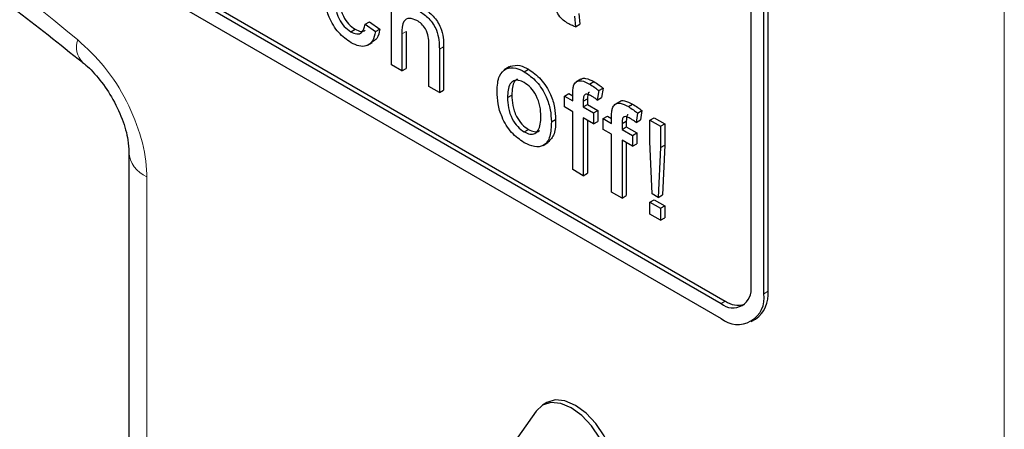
# Paper-space layout 'Blatt2' of a CAD drawing. Header units: millimetres. Extents: x 5 to 418, y 2 to 292.
# Tile 15 of 76: x 99.57 to 107.7, y 149.83 to 153.21. Entities that reach past the tile are written whole.
import ezdxf

# ---------------------------------------------------------------- set-up
doc = ezdxf.new("R2010")
doc.units = ezdxf.units.MM

psp = doc.layouts.new('Blatt2')

# ---------------------------------------------------------------- linework, layer by layer
at = {"color": 7, "linetype": 'Continuous', "lineweight": 18}
for p, q in [((107.6985, 141.8095), (107.6985, 175.9688)), ((102.7222, 153.0886), (102.7575, 153.109)), ((103.0322, 152.9629), (103.0676, 152.9833)), ((100.6152, 151.9102), (100.6152, 145.4904)), ((105.7125, 150.9451), (105.7479, 150.9656)), ((105.359, 150.8635), (105.3943, 150.8839))]:
    psp.add_line(p, q, dxfattribs=at)
at = {"color": 7, "linetype": 'Continuous', "lineweight": 25}
for p, q in [((87.6813, 160.9461), (105.359, 150.741)), ((92.2068, 158.4561), (105.359, 150.8635)), ((92.2421, 158.4765), (105.3943, 150.8839)), ((105.7125, 150.9451), (105.7125, 156.6609)), ((105.7479, 150.9656), (105.7479, 156.6813)), ((105.6064, 151.0064), (105.6064, 154.7627)), ((102.636, 152.8342), (102.636, 153.6099)), ((104.1483, 153.2366), (104.157, 153.1482)), ((104.1837, 153.257), (104.1923, 153.1686)), ((102.419, 153.1683), (102.4544, 153.1888)), ((102.419, 153.1683), (102.5051, 153.1087)), ((102.4544, 153.1888), (102.5405, 153.1291)), ((104.157, 153.1482), (104.1923, 153.1686)), ((102.3006, 153.1074), (102.336, 153.1278)), ((102.5051, 153.1087), (102.5405, 153.1291)), ((102.7222, 153.0886), (102.7222, 152.7845)), ((102.7575, 153.109), (102.7575, 152.8049)), ((102.4416, 152.9962), (102.4814, 153.0191)), ((102.9461, 152.6552), (102.9461, 153.0075)), ((103.0676, 152.9833), (103.0676, 152.6259)), ((103.0322, 152.9629), (103.0322, 152.6055)), ((102.7222, 152.7845), (102.636, 152.8342)), ((103.6083, 152.8169), (103.5686, 152.7939)), ((103.5832, 152.8019), (103.6186, 152.8223)), ((102.7222, 152.7845), (102.7575, 152.8049)), ((103.7335, 152.7775), (103.7689, 152.7979)), ((103.0322, 152.6055), (102.9461, 152.6552)), ((104.2002, 152.7149), (104.1605, 152.6919)), ((104.2728, 152.675), (104.3082, 152.6954)), ((103.0322, 152.6055), (103.0676, 152.6259)), ((103.5954, 152.5641), (103.6308, 152.5845)), ((104.0656, 152.5758), (104.1009, 152.5962)), ((104.0656, 152.4863), (104.0656, 152.5758)), ((104.0656, 152.5758), (104.1345, 152.536)), ((104.1009, 152.5962), (104.1345, 152.5769)), ((104.1345, 152.536), (104.1345, 152.5937)), ((104.3491, 152.6211), (104.3369, 152.5435)), ((104.3491, 152.6211), (104.3845, 152.6416)), ((104.3845, 152.6416), (104.3722, 152.5639)), ((104.1345, 152.4465), (104.0656, 152.4863)), ((104.2206, 152.5343), (104.256, 152.5548)), ((104.2206, 152.5343), (104.2206, 152.4863)), ((104.2206, 152.4863), (104.256, 152.5067)), ((104.2206, 152.4863), (104.3067, 152.4366)), ((104.256, 152.5548), (104.256, 152.5067)), ((104.256, 152.5067), (104.3421, 152.457)), ((104.3369, 152.5435), (104.3722, 152.5639)), ((104.5206, 152.53), (104.4808, 152.507)), ((104.5932, 152.49), (104.6286, 152.5104)), ((104.1345, 151.9692), (104.1345, 152.4465)), ((104.3067, 152.4366), (104.3421, 152.457)), ((104.3067, 152.4366), (104.3067, 152.3471)), ((104.3421, 152.457), (104.3421, 152.3675)), ((104.386, 152.3909), (104.4213, 152.4113)), ((104.4213, 152.4113), (104.4549, 152.3919)), ((104.4549, 152.3511), (104.4549, 152.4087)), ((104.6695, 152.4362), (104.6572, 152.3586)), ((104.6695, 152.4362), (104.7048, 152.4566)), ((104.7048, 152.4566), (104.6926, 152.379)), ((103.9572, 152.3629), (103.9925, 152.3833)), ((104.3067, 152.3471), (104.2206, 152.3968)), ((104.2206, 152.3968), (104.2206, 151.9195)), ((104.256, 152.3764), (104.256, 151.9399)), ((104.3067, 152.3471), (104.3421, 152.3675)), ((104.386, 152.3014), (104.386, 152.3909)), ((104.386, 152.3909), (104.4549, 152.3511)), ((104.541, 152.3494), (104.5763, 152.3698)), ((104.541, 152.3494), (104.541, 152.3014)), ((104.5763, 152.3698), (104.5763, 152.3218)), ((104.6572, 152.3586), (104.6926, 152.379)), ((104.7719, 152.3769), (104.8072, 152.3973)), ((104.7719, 152.201), (104.7719, 152.3769)), ((104.7719, 152.3769), (104.858, 152.3272)), ((104.8072, 152.3973), (104.8933, 152.3476)), ((104.858, 152.3272), (104.8933, 152.3476)), ((104.858, 152.3272), (104.858, 152.1513)), ((104.8933, 152.3476), (104.8933, 152.1717)), ((103.7335, 152.2802), (103.7689, 152.3006)), ((104.4549, 152.2616), (104.386, 152.3014)), ((104.4549, 151.7842), (104.4549, 152.2616)), ((104.541, 152.3014), (104.5763, 152.3218)), ((104.541, 152.3014), (104.6271, 152.2517)), ((104.5763, 152.3218), (104.6625, 152.2721)), ((104.6271, 152.2517), (104.6625, 152.2721)), ((104.6271, 152.2517), (104.6271, 152.1622)), ((104.6625, 152.2721), (104.6625, 152.1826)), ((103.8888, 152.1689), (103.9286, 152.1919)), ((104.6271, 152.1622), (104.541, 152.2119)), ((104.541, 152.2119), (104.541, 151.7345)), ((104.5763, 152.1915), (104.5763, 151.7549)), ((104.6271, 152.1622), (104.6625, 152.1826)), ((104.7891, 151.7703), (104.7719, 152.201)), ((104.858, 152.1513), (104.8933, 152.1717)), ((104.8933, 152.1717), (104.8761, 151.7609)), ((100.4688, 152.1143), (100.4688, 145.6945)), ((104.858, 152.1513), (104.8408, 151.7405)), ((104.2206, 151.9195), (104.1345, 151.9692)), ((104.2206, 151.9195), (104.256, 151.9399)), ((104.541, 151.7345), (104.4549, 151.7842)), ((104.541, 151.7345), (104.5763, 151.7549)), ((104.8408, 151.7405), (104.7891, 151.7703)), ((104.8408, 151.7405), (104.8761, 151.7609)), ((104.7719, 151.7007), (104.8072, 151.7211)), ((104.7719, 151.7007), (104.858, 151.651)), ((104.7719, 151.6012), (104.7719, 151.7007)), ((104.8072, 151.7211), (104.8933, 151.6714)), ((104.858, 151.5515), (104.7719, 151.6012)), ((104.858, 151.651), (104.8933, 151.6714)), ((104.858, 151.651), (104.858, 151.5515)), ((104.8933, 151.6714), (104.8933, 151.5719)), ((104.858, 151.5515), (104.8933, 151.5719)), ((105.6089, 150.7162), (105.6443, 150.7366)), ((103.9194, 150.0475), (103.884, 150.0271)), ((103.8306, 149.9776), (102.2396, 147.7139))]:
    psp.add_line(p, q, dxfattribs=at)
at = {"color": 7, "linetype": 'Continuous', "lineweight": 25, "flags": 128}
for points in [[(104.4124, 149.6418), (104.359, 149.7529), (104.2895, 149.8547), (104.2084, 149.9402), (104.1215, 150.0036), (104.0346, 150.0406), (103.9536, 150.0486), (103.884, 150.0271), (103.8306, 149.9776)], [(104.4477, 149.6622), (104.3944, 149.7733), (104.3248, 149.8751), (104.2438, 149.9606), (104.1569, 150.024), (104.0699, 150.061), (103.9889, 150.069), (103.9194, 150.0475)]]:
    psp.add_lwpolyline(points, dxfattribs=at)
at = {"color": 7, "linetype": 'Continuous', "lineweight": 18}
for centre, radius, start, end in [((84.7687, 134.6373), 23.9173, 50.3038, 69.70158), ((100.2171, 152.9806), 0.1821, 160.86889, 224.06112), ((100.7079, 152.1311), 0.2396, 183.5987, 247.24382)]:
    psp.add_arc(centre, radius, start, end, dxfattribs=at)
at = {"color": 7, "linetype": 'Continuous', "lineweight": 25}
for centre, radius, start, end in [((105.4556, 150.9819), 0.1528, 230.79668, 9.21381), ((105.497, 150.9102), 0.2184, 230.79791, 9.21303), ((105.4996, 150.94), 0.2495, 305.42725, 5.88484), ((105.4999, 151.0354), 0.1847, 235.14757, 285.98795)]:
    psp.add_arc(centre, radius, start, end, dxfattribs=at)
for points, knots in [([(93.2545, 156.8014), (93.4922, 156.7148), (94.1838, 156.4628), (95.3459, 155.9413), (96.7373, 155.196), (98.131, 154.3193), (99.2478, 153.5191), (99.8954, 153.0054), (100.0851, 152.8549)], [0, 0, 0, 0, 0.106109, 0.308603, 0.511101, 0.713584, 0.916095, 1, 1, 1, 1]), ([(102.3036, 153.0162), (102.2679, 153.0411), (102.1966, 153.0908), (102.1203, 153.2176), (102.0871, 153.336), (102.0844, 153.4017), (102.0831, 153.4347)], [0, 0, 0, 0, 0.279593, 0.558342, 0.778834, 1, 1, 1, 1]), ([(102.1693, 153.3876), (102.1701, 153.3602), (102.1718, 153.3055), (102.1962, 153.2194), (102.2454, 153.1458), (102.2822, 153.1202), (102.3006, 153.1074)], [0, 0, 0, 0, 0.2812773, 0.5605419, 0.7801141, 1, 1, 1, 1]), ([(102.2046, 153.408), (102.2055, 153.3806), (102.2072, 153.3259), (102.2316, 153.2398), (102.2808, 153.1662), (102.3176, 153.1406), (102.336, 153.1278)], [0, 0, 0, 0, 0.2812773, 0.5605419, 0.7801141, 1, 1, 1, 1]), ([(104.0963, 153.1747), (104.0827, 153.1831), (104.0557, 153.1998), (104.0169, 153.2403), (103.9797, 153.3186), (103.9827, 153.3713), (103.9847, 153.4083)], [0, 0, 0, 0, 0.187437, 0.373825, 0.559467, 1, 1, 1, 1]), ([(102.9015, 153.2986), (102.9287, 153.2802), (102.9829, 153.2435), (103.0467, 153.1483), (103.0661, 153.0578), (103.0671, 153.0082), (103.0676, 152.9833)], [0, 0, 0, 0, 0.2803158, 0.5583335, 0.7785556, 1, 1, 1, 1]), ([(102.8468, 153.1999), (102.8254, 153.2086), (102.7828, 153.2262), (102.7246, 153.1925), (102.7231, 153.128), (102.7222, 153.0886)], [0, 0, 0, 0, 0.280209, 0.559313, 1, 1, 1, 1]), ([(102.8662, 153.2782), (102.8934, 153.2598), (102.9476, 153.2231), (103.0114, 153.1279), (103.0307, 153.0374), (103.0317, 152.9878), (103.0322, 152.9629)], [0, 0, 0, 0, 0.2803158, 0.5583335, 0.7785556, 1, 1, 1, 1]), ([(102.3006, 153.1074), (102.3174, 153.0995), (102.3511, 153.0838), (102.4024, 153.0978), (102.4127, 153.1416), (102.419, 153.1683)], [0, 0, 0, 0, 0.280901, 0.560916, 1, 1, 1, 1]), ([(102.9461, 153.0075), (102.9455, 153.0268), (102.9442, 153.0652), (102.9233, 153.127), (102.8855, 153.1746), (102.8597, 153.1914), (102.8468, 153.1999)], [0, 0, 0, 0, 0.28122, 0.559777, 0.779376, 1, 1, 1, 1]), ([(104.157, 153.1482), (104.1457, 153.1521), (104.1257, 153.1591), (104.1053, 153.1699), (104.0963, 153.1747)], [0, 0, 0, 0, 0.560087, 1, 1, 1, 1]), ([(102.5051, 153.1087), (102.4988, 153.0809), (102.4861, 153.0253), (102.4336, 152.9858), (102.3692, 152.9838), (102.3255, 153.0054), (102.3036, 153.0162)], [0, 0, 0, 0, 0.280204, 0.559511, 0.779584, 1, 1, 1, 1]), ([(102.336, 153.1278), (102.3532, 153.1193), (102.3847, 153.1037), (102.408, 153.1144), (102.4185, 153.1192)], [0, 0, 0, 0, 0.548588, 1, 1, 1, 1]), ([(102.5405, 153.1291), (102.5349, 153.1001), (102.5254, 153.0513), (102.492, 153.0317), (102.4784, 153.0238)], [0, 0, 0, 0, 0.593897, 1, 1, 1, 1]), ([(100.0854, 152.8532), (100.0903, 152.8497), (100.1292, 152.822), (100.2185, 152.7277), (100.3298, 152.5702), (100.4178, 152.3867), (100.4637, 152.2197), (100.4666, 152.1467), (100.4678, 152.1158)], [0, 0, 0, 0, 0.027251, 0.217948, 0.42067, 0.632809, 0.844537, 1, 1, 1, 1]), ([(103.5832, 152.8019), (103.6087, 152.8076), (103.6542, 152.8178), (103.7092, 152.7898), (103.7335, 152.7775)], [0, 0, 0, 0, 0.559029, 1, 1, 1, 1]), ([(103.6186, 152.8223), (103.644, 152.828), (103.6896, 152.8382), (103.7446, 152.8102), (103.7689, 152.7979)], [0, 0, 0, 0, 0.559029, 1, 1, 1, 1]), ([(103.5093, 152.6135), (103.5113, 152.6611), (103.5147, 152.7459), (103.5623, 152.7848), (103.5832, 152.8019)], [0, 0, 0, 0, 0.560961, 1, 1, 1, 1]), ([(103.7335, 152.7775), (103.7688, 152.7526), (103.8393, 152.703), (103.9161, 152.5791), (103.9528, 152.4611), (103.9557, 152.3957), (103.9572, 152.3629)], [0, 0, 0, 0, 0.279554, 0.5586, 0.778985, 1, 1, 1, 1]), ([(103.7689, 152.7979), (103.8042, 152.773), (103.8747, 152.7234), (103.9514, 152.5995), (103.9881, 152.4815), (103.9911, 152.4161), (103.9925, 152.3833)], [0, 0, 0, 0, 0.279554, 0.5586, 0.778985, 1, 1, 1, 1]), ([(103.7335, 152.688), (103.7177, 152.6955), (103.6862, 152.7106), (103.645, 152.7048), (103.6015, 152.6669), (103.5979, 152.6065), (103.5954, 152.5641)], [0, 0, 0, 0, 0.187137, 0.374023, 0.561096, 1, 1, 1, 1]), ([(103.6764, 152.7167), (103.6679, 152.7107), (103.6346, 152.6868), (103.6324, 152.6282), (103.6308, 152.5845)], [0, 0, 0, 0, 0.254636, 1, 1, 1, 1]), ([(103.871, 152.408), (103.87, 152.4356), (103.8679, 152.4906), (103.8376, 152.5769), (103.7886, 152.6492), (103.7519, 152.6751), (103.7335, 152.688)], [0, 0, 0, 0, 0.281049, 0.560316, 0.780174, 1, 1, 1, 1]), ([(104.1345, 152.5937), (104.1346, 152.6091), (104.1347, 152.6365), (104.1409, 152.6595), (104.1436, 152.6695)], [0, 0, 0, 0, 0.560368, 1, 1, 1, 1]), ([(104.1436, 152.6695), (104.151, 152.68), (104.1656, 152.7009), (104.2121, 152.7061), (104.2498, 152.6868), (104.2728, 152.675)], [0, 0, 0, 0, 0.279451, 0.559655, 1, 1, 1, 1]), ([(104.201, 152.7138), (104.2019, 152.7148), (104.2109, 152.7251), (104.2485, 152.7249), (104.2855, 152.7066), (104.3082, 152.6954)], [0, 0, 0, 0, 0.041185, 0.414045, 1, 1, 1, 1]), ([(104.2728, 152.675), (104.2872, 152.666), (104.3128, 152.65), (104.338, 152.63), (104.3491, 152.6211)], [0, 0, 0, 0, 0.559945, 1, 1, 1, 1]), ([(104.3082, 152.6954), (104.3225, 152.6864), (104.3482, 152.6704), (104.3734, 152.6504), (104.3845, 152.6416)], [0, 0, 0, 0, 0.559945, 1, 1, 1, 1]), ([(103.7335, 152.1907), (103.6975, 152.2159), (103.6255, 152.2663), (103.5473, 152.3937), (103.5134, 152.5136), (103.5107, 152.5802), (103.5093, 152.6135)], [0, 0, 0, 0, 0.279616, 0.558374, 0.778866, 1, 1, 1, 1]), ([(103.6308, 152.5845), (103.6318, 152.5566), (103.6339, 152.5008), (103.6629, 152.4132), (103.713, 152.3398), (103.7502, 152.3137), (103.7689, 152.3006)], [0, 0, 0, 0, 0.281118, 0.560378, 0.780155, 1, 1, 1, 1]), ([(104.2887, 152.5763), (104.278, 152.5821), (104.2567, 152.5937), (104.2287, 152.5906), (104.2215, 152.5628), (104.2209, 152.5438), (104.2206, 152.5343)], [0, 0, 0, 0, 0.28146, 0.557723, 0.778512, 1, 1, 1, 1]), ([(104.2724, 152.6067), (104.2701, 152.6065), (104.2605, 152.6057), (104.2574, 152.5822), (104.2564, 152.5639), (104.256, 152.5548)], [0, 0, 0, 0, 0.131296, 0.564961, 1, 1, 1, 1]), ([(104.3369, 152.5435), (104.3279, 152.5502), (104.312, 152.5622), (104.2958, 152.572), (104.2887, 152.5763)], [0, 0, 0, 0, 0.559924, 1, 1, 1, 1]), ([(103.5954, 152.5641), (103.5965, 152.5361), (103.5986, 152.4804), (103.6275, 152.3928), (103.6777, 152.3194), (103.7149, 152.2933), (103.7335, 152.2802)], [0, 0, 0, 0, 0.281118, 0.560378, 0.780155, 1, 1, 1, 1]), ([(104.464, 152.4846), (104.4713, 152.495), (104.486, 152.5159), (104.5324, 152.5212), (104.5702, 152.5018), (104.5932, 152.49)], [0, 0, 0, 0, 0.279448, 0.559655, 1, 1, 1, 1]), ([(104.5214, 152.5288), (104.5223, 152.5299), (104.5313, 152.5402), (104.5689, 152.5399), (104.6059, 152.5216), (104.6286, 152.5104)], [0, 0, 0, 0, 0.041185, 0.414048, 1, 1, 1, 1]), ([(104.5932, 152.49), (104.6076, 152.4811), (104.6332, 152.4651), (104.6584, 152.445), (104.6695, 152.4362)], [0, 0, 0, 0, 0.559941, 1, 1, 1, 1]), ([(104.6286, 152.5104), (104.6429, 152.5015), (104.6686, 152.4855), (104.6938, 152.4654), (104.7048, 152.4566)], [0, 0, 0, 0, 0.559941, 1, 1, 1, 1]), ([(103.7335, 152.2802), (103.7495, 152.2726), (103.7813, 152.2575), (103.8224, 152.2646), (103.8656, 152.3038), (103.8688, 152.365), (103.871, 152.408)], [0, 0, 0, 0, 0.187043, 0.373943, 0.560984, 1, 1, 1, 1]), ([(104.4549, 152.4087), (104.4549, 152.4241), (104.455, 152.4516), (104.4613, 152.4745), (104.464, 152.4846)], [0, 0, 0, 0, 0.560368, 1, 1, 1, 1]), ([(104.6091, 152.3914), (104.5984, 152.3972), (104.5771, 152.4088), (104.5491, 152.4057), (104.5419, 152.3778), (104.5413, 152.3589), (104.541, 152.3494)], [0, 0, 0, 0, 0.281465, 0.557723, 0.778513, 1, 1, 1, 1]), ([(104.5928, 152.4218), (104.5905, 152.4216), (104.5808, 152.4207), (104.5778, 152.3972), (104.5768, 152.379), (104.5763, 152.3698)], [0, 0, 0, 0, 0.1312958, 0.5649636, 1, 1, 1, 1]), ([(103.9572, 152.3629), (103.9559, 152.3213), (103.9535, 152.2385), (103.9011, 152.1627), (103.8192, 152.1511), (103.7621, 152.1775), (103.7335, 152.1907)], [0, 0, 0, 0, 0.281028, 0.559517, 0.779605, 1, 1, 1, 1]), ([(103.9925, 152.3833), (103.992, 152.3406), (103.991, 152.2573), (103.9483, 152.2142), (103.9275, 152.1932)], [0, 0, 0, 0, 0.512908, 1, 1, 1, 1]), ([(104.6572, 152.3586), (104.6483, 152.3653), (104.6323, 152.3773), (104.6162, 152.3871), (104.6091, 152.3914)], [0, 0, 0, 0, 0.559924, 1, 1, 1, 1]), ([(103.7689, 152.3006), (103.7846, 152.2934), (103.816, 152.279), (103.8479, 152.2804), (103.8588, 152.2909), (103.8602, 152.2923)], [0, 0, 0, 0, 0.465385, 0.930413, 1, 1, 1, 1])]:
    psp.add_open_spline(points, degree=3, knots=knots, dxfattribs=at)
at = {"color": 7, "linetype": 'Continuous', "lineweight": 18}
psp.add_open_spline([(100.6152, 151.9102), (100.6152, 151.9174), (100.6144, 152.0164), (100.5815, 152.2263), (100.4586, 152.5363), (100.2745, 152.828), (100.1216, 152.9695), (100.0451, 153.0403)], degree=3, knots=[0, 0, 0, 0, 0.019366, 0.264506, 0.509654, 0.754828, 1, 1, 1, 1], dxfattribs=at)

doc.saveas('drawing.dxf')
